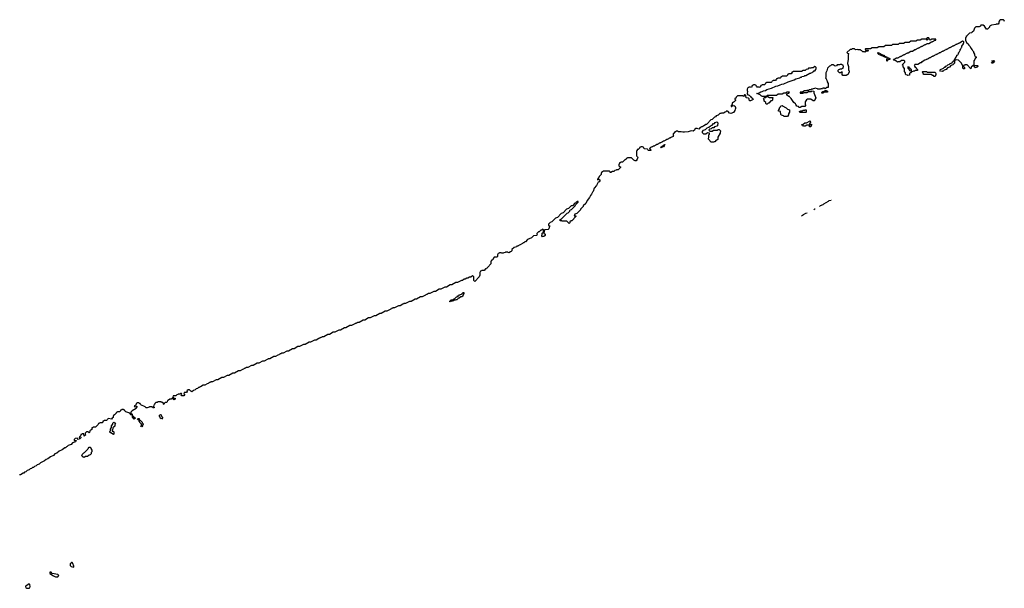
# Model space of a CAD drawing. Extents: x 2708302 to 2968450, y 494490 to 722710.
# Tile 226 of 256: x 2931774 to 2949610, y 521915 to 532210. Entities that reach past the tile are written whole.
import ezdxf

# ---------------------------------------------------------------- set-up
doc = ezdxf.new("R2010")
doc.units = 0

msp = doc.modelspace()

# ---------------------------------------------------------------- linework, layer by layer
at = {"layer": '0CON20XD'}
for points in [[(2949615, 532180), (2949608, 532198), (2949595, 532210), (2949535, 532210), (2949522, 532198), (2949520, 532185), (2949510, 532175), (2949510, 532145), (2949498, 532132), (2949465, 532130), (2949455, 532122), (2949375, 532110), (2949352, 532098), (2949342, 532088), (2949340, 532075), (2949305, 532040), (2949285, 532040), (2949252, 532092), (2949225, 532110), (2949185, 532110), (2949180, 532095), (2949155, 532080), (2949092, 532078), (2949072, 532058), (2949050, 532005), (2949028, 531982), (2949017, 531973), (2948982, 531968), (2948942, 531928), (2948938, 531915), (2948922, 531908), (2948920, 531895), (2948910, 531885), (2948910, 531835), (2948932, 531792), (2948960, 531765), (2948962, 531752), (2948990, 531725), (2949002, 531692), (2949030, 531665), (2949032, 531652), (2949050, 531635), (2949050, 531615), (2949070, 531585), (2949070, 531565), (2949078, 531558), (2949082, 531542), (2949100, 531535), (2949098, 531522), (2949082, 531508), (2949078, 531492), (2949060, 531465), (2949060, 531380), (2949125, 531380), (2949130, 531375), (2949128, 531362), (2949118, 531352), (2949085, 531340), (2949072, 531352), (2949060, 531380), (2949045, 531380), (2949012, 531348), (2949005, 531320), (2948935, 531390), (2948895, 531390), (2948888, 531382), (2948872, 531378), (2948872, 531362), (2948890, 531345), (2948888, 531322), (2948872, 531322), (2948860, 531335), (2948860, 531375), (2948828, 531428), (2948778, 531478), (2948745, 531482), (2948725, 531480), (2948710, 531470), (2948710, 531425), (2948678, 531392), (2948642, 531378), (2948615, 531350), (2948582, 531338), (2948555, 531310), (2948522, 531298), (2948505, 531280), (2948492, 531278), (2948485, 531270), (2948455, 531280), (2948440, 531295), (2948452, 531308), (2948508, 531332), (2948525, 531350), (2948538, 531352), (2948552, 531368), (2948568, 531372), (2948585, 531390), (2948618, 531402), (2948632, 531418), (2948668, 531432), (2948672, 531448), (2948688, 531452), (2948692, 531468), (2948710, 531470), (2948710, 531485), (2948738, 531532), (2948742, 531548), (2948748, 531552), (2948752, 531568), (2948768, 531572), (2948772, 531588), (2948778, 531592), (2948782, 531608), (2948788, 531612), (2948792, 531628), (2948798, 531632), (2948802, 531648), (2948808, 531652), (2948812, 531668), (2948818, 531672), (2948822, 531688), (2948828, 531692), (2948832, 531708), (2948838, 531712), (2948842, 531728), (2948870, 531775), (2948872, 531788), (2948878, 531792), (2948878, 531808), (2948868, 531818), (2948855, 531820), (2948808, 531792), (2948792, 531788), (2948788, 531782), (2948772, 531778), (2948768, 531772), (2948752, 531768), (2948748, 531762), (2948732, 531758), (2948728, 531752), (2948712, 531748), (2948708, 531742), (2948692, 531738), (2948688, 531732), (2948672, 531728), (2948668, 531722), (2948652, 531718), (2948648, 531712), (2948632, 531708), (2948628, 531702), (2948612, 531698), (2948608, 531692), (2948592, 531688), (2948588, 531682), (2948572, 531678), (2948568, 531672), (2948552, 531668), (2948548, 531662), (2948532, 531658), (2948528, 531652), (2948512, 531648), (2948508, 531642), (2948492, 531638), (2948488, 531632), (2948472, 531628), (2948468, 531622), (2948452, 531618), (2948448, 531612), (2948432, 531608), (2948428, 531602), (2948412, 531598), (2948408, 531592), (2948392, 531588), (2948388, 531582), (2948372, 531578), (2948368, 531572), (2948352, 531568), (2948348, 531562), (2948332, 531558), (2948328, 531552), (2948312, 531548), (2948308, 531542), (2948292, 531538), (2948288, 531532), (2948272, 531528), (2948268, 531522), (2948252, 531518), (2948248, 531512), (2948232, 531508), (2948228, 531502), (2948212, 531498), (2948208, 531492), (2948192, 531488), (2948188, 531482), (2948172, 531478), (2948125, 531450), (2948112, 531448), (2948108, 531432), (2948092, 531428), (2948045, 531400), (2947992, 531398), (2947982, 531388), (2947980, 531375), (2947988, 531368), (2947992, 531352), (2948008, 531348), (2948012, 531332), (2948038, 531308), (2948038, 531292), (2947995, 531290), (2947985, 531280), (2947965, 531280), (2947955, 531270), (2947932, 531268), (2947915, 531250), (2947902, 531248), (2947892, 531238), (2947890, 531205), (2947865, 531200), (2947858, 531208), (2947835, 531210), (2947822, 531222), (2947820, 531245), (2947800, 531275), (2947800, 531325), (2947780, 531355), (2947778, 531378), (2947760, 531395), (2947808, 531442), (2947808, 531458), (2947795, 531470), (2947745, 531470), (2947715, 531450), (2947685, 531450), (2947675, 531442), (2947648, 531468), (2947615, 531480), (2947602, 531498), (2947625, 531500), (2947655, 531520), (2947685, 531520), (2947692, 531528), (2947708, 531532), (2947712, 531538), (2947728, 531542), (2947732, 531548), (2947748, 531552), (2947752, 531558), (2947768, 531562), (2947772, 531568), (2947788, 531572), (2947792, 531578), (2947808, 531582), (2947812, 531588), (2947828, 531592), (2947832, 531598), (2947848, 531602), (2947852, 531608), (2947868, 531612), (2947915, 531640), (2947945, 531640), (2947992, 531668), (2948008, 531672), (2948012, 531678), (2948028, 531682), (2948032, 531688), (2948048, 531692), (2948052, 531698), (2948068, 531702), (2948072, 531708), (2948088, 531712), (2948092, 531718), (2948108, 531722), (2948112, 531728), (2948128, 531732), (2948132, 531738), (2948148, 531742), (2948152, 531748), (2948168, 531752), (2948172, 531758), (2948188, 531762), (2948192, 531768), (2948208, 531772), (2948215, 531780), (2948245, 531780), (2948292, 531808), (2948308, 531812), (2948312, 531818), (2948328, 531822), (2948332, 531828), (2948348, 531832), (2948352, 531838), (2948368, 531842), (2948370, 531855), (2948365, 531860), (2948295, 531860), (2948265, 531840), (2948252, 531852), (2948245, 531880), (2948215, 531880), (2948202, 531868), (2948200, 531860), (2948228, 531858)], [(2948228, 531858), (2948215, 531840), (2948200, 531860), (2948115, 531860), (2948085, 531840), (2948035, 531840), (2948005, 531820), (2947915, 531820), (2947885, 531800), (2947815, 531800), (2947785, 531780), (2947705, 531780), (2947685, 531760), (2947585, 531760), (2947565, 531740), (2947455, 531740), (2947425, 531720), (2947335, 531720), (2947305, 531700), (2947215, 531700), (2947185, 531680), (2947095, 531680), (2947090, 531675), (2947095, 531660), (2947145, 531660), (2947150, 531655), (2947138, 531642), (2947115, 531640), (2947085, 531620), (2947075, 531630), (2947045, 531630), (2947028, 531648), (2947015, 531650), (2947002, 531662), (2946965, 531662), (2946955, 531670), (2946915, 531662), (2946895, 531680), (2946855, 531680), (2946842, 531672), (2946815, 531670), (2946760, 531615), (2946772, 531602), (2946790, 531595), (2946780, 531565), (2946780, 531495), (2946770, 531415), (2946790, 531365), (2946790, 531295), (2946797, 531287), (2946800, 531265), (2946775, 531210), (2946755, 531210), (2946745, 531200), (2946685, 531200), (2946670, 531215), (2946670, 531245), (2946680, 531260), (2946655, 531260), (2946645, 531250), (2946625, 531250), (2946600, 531275), (2946600, 531295), (2946612, 531308), (2946628, 531312), (2946635, 531320), (2946665, 531320), (2946672, 531328), (2946688, 531332), (2946692, 531348), (2946700, 531355), (2946688, 531388), (2946672, 531392), (2946665, 531400), (2946635, 531400), (2946625, 531390), (2946585, 531390), (2946568, 531372), (2946545, 531370), (2946512, 531392), (2946478, 531392), (2946460, 531375), (2946442, 531368), (2946408, 531332), (2946397, 531283), (2946380, 531245), (2946378, 531175), (2946370, 531155), (2946385, 531140), (2946398, 531115), (2946400, 531085), (2946420, 531055), (2946418, 530982), (2946395, 530980), (2946365, 530960), (2946355, 530970), (2946325, 530970), (2946315, 530960), (2946285, 530960), (2946275, 530950), (2946235, 530950), (2946225, 530960), (2946185, 530970), (2946172, 530962), (2946145, 530960), (2946135, 530950), (2946115, 530950), (2946105, 530940), (2946075, 530940), (2946065, 530930), (2946035, 530930), (2946025, 530920), (2945985, 530920), (2945980, 530915), (2945955, 530900), (2945915, 530900), (2945910, 530895), (2945915, 530880), (2945965, 530880), (2945975, 530890), (2946035, 530890), (2946065, 530910), (2946115, 530910), (2946125, 530920), (2946158, 530918), (2946160, 530885), (2946198, 530795), (2946180, 530765), (2946180, 530755), (2946165, 530740), (2946145, 530742), (2946105, 530770), (2946045, 530770), (2946025, 530760), (2946000, 530725), (2946000, 530675), (2946008, 530668), (2946010, 530655), (2945995, 530640), (2945945, 530640), (2945915, 530620), (2945885, 530620), (2945880, 530640), (2945852, 530642), (2945832, 530672), (2945828, 530688), (2945795, 530710), (2945752, 530782), (2945722, 530805), (2945718, 530818), (2945705, 530820), (2945670, 530845), (2945672, 530868), (2945708, 530882), (2945720, 530900), (2945675, 530900), (2945645, 530880), (2945615, 530880), (2945585, 530860), (2945515, 530860), (2945485, 530840), (2945312, 530838), (2945300, 530820), (2945325, 530820), (2945355, 530800), (2945415, 530800), (2945420, 530795), (2945410, 530785), (2945408, 530752), (2945398, 530742), (2945382, 530738), (2945345, 530700), (2945332, 530698), (2945315, 530680), (2945305, 530680), (2945290, 530695), (2945288, 530708), (2945260, 530735), (2945260, 530765), (2945250, 530785), (2945265, 530800), (2945288, 530802), (2945300, 530820), (2945225, 530820), (2945218, 530828), (2945205, 530830), (2945188, 530848), (2945130, 530875), (2945172, 530888), (2945200, 530905), (2945222, 530908), (2945250, 530925), (2945285, 530930), (2945310, 530945), (2945395, 530970), (2945470, 531005), (2945510, 531015), (2945552, 531028), (2945580, 531045), (2945615, 531050), (2945695, 531088), (2945805, 531120), (2945835, 531138), (2945905, 531160), (2945915, 531170), (2945935, 531170), (2945945, 531180), (2945985, 531190), (2945995, 531200), (2946015, 531200), (2946085, 531240), (2946105, 531240), (2946112, 531248), (2946128, 531252), (2946142, 531268), (2946158, 531272), (2946172, 531288), (2946188, 531292), (2946192, 531308), (2946200, 531315), (2946200, 531345), (2946188, 531358), (2946175, 531360), (2946145, 531340), (2946115, 531340), (2946105, 531330), (2946065, 531330), (2946048, 531312), (2946022, 531308), (2946005, 531290), (2945965, 531290), (2945935, 531270), (2945785, 531270), (2945778, 531262), (2945762, 531258), (2945760, 531245), (2945748, 531232), (2945702, 531228), (2945698, 531222), (2945682, 531218), (2945680, 531205), (2945665, 531190), (2945585, 531190), (2945578, 531182), (2945562, 531178), (2945560, 531165), (2945548, 531152), (2945505, 531150), (2945498, 531142), (2945482, 531138), (2945480, 531125), (2945468, 531112), (2945425, 531110), (2945418, 531102), (2945402, 531098), (2945398, 531082), (2945385, 531070), (2945305, 531070), (2945298, 531062), (2945282, 531058), (2945278, 531042), (2945268, 531032), (2945225, 531030), (2945218, 531022), (2945202, 531018), (2945187, 530983), (2945175, 530990), (2945135, 530990), (2945120, 531005), (2945118, 531018), (2945102, 531022), (2945095, 531030), (2945065, 531030), (2945058, 531022), (2945042, 531018), (2945028, 530982), (2945015, 530990), (2944985, 530990), (2944978, 530982), (2944962, 530978), (2944958, 530962), (2944950, 530955), (2944950, 530925), (2944960, 530915), (2944950, 530865), (2944962, 530852), (2944990, 530845), (2945015, 530820), (2945022, 530802), (2945035, 530800), (2945045, 530790), (2945060, 530765), (2945022, 530748), (2945015, 530740), (2945002, 530742), (2944990, 530755), (2944990, 530775), (2944978, 530788), (2944932, 530795), (2944930, 530835), (2944915, 530850), (2944902, 530848), (2944885, 530820), (2944865, 530830), (2944775, 530830), (2944752, 530808), (2944745, 530790), (2944730, 530785), (2944730, 530765), (2944738, 530758), (2944740, 530745), (2944718, 530722), (2944702, 530718), (2944682, 530698), (2944678, 530672), (2944660, 530655), (2944660, 530640), (2944675, 530640), (2944692, 530658), (2944705, 530660), (2944712, 530652), (2944728, 530648), (2944732, 530632), (2944740, 530625), (2944740, 530595), (2944732, 530588), (2944728, 530565), (2944705, 530532), (2944654, 530514), (2944635, 530520), (2944608, 530548), (2944585, 530560), (2944565, 530540), (2944552, 530538), (2944525, 530520), (2944485, 530520), (2944477, 530513), (2944455, 530510), (2944425, 530480), (2944392, 530468), (2944378, 530452), (2944362, 530448), (2944318, 530402), (2944292, 530398), (2944262, 530368), (2944258, 530352), (2944218, 530312), (2944205, 530310), (2944158, 530282), (2944142, 530278), (2944138, 530272), (2944122, 530268), (2944118, 530262), (2944102, 530258), (2944075, 530230), (2944045, 530240), (2944022, 530238), (2944002, 530228), (2943995, 530210), (2943975, 530190), (2943935, 530200), (2943885, 530182), (2943815, 530172), (2943785, 530173), (2943755, 530182), (2943705, 530180), (2943695, 530190), (2943665, 530190), (2943658, 530182), (2943642, 530178), (2943638, 530162), (2943628, 530152), (2943612, 530148), (2943610, 530115), (2943620, 530105), (2943610, 530095), (2943572, 530078), (2943565, 530070), (2943552, 530068), (2943545, 530060), (2943532, 530058), (2943525, 530050), (2943512, 530048), (2943505, 530040), (2943492, 530038), (2943485, 530030), (2943472, 530028), (2943465, 530020), (2943452, 530018), (2943445, 530010), (2943432, 530008), (2943425, 530000), (2943412, 529998), (2943405, 529990), (2943392, 529988), (2943385, 529980), (2943372, 529978), (2943365, 529970), (2943352, 529968), (2943345, 529960), (2943332, 529958), (2943325, 529950), (2943312, 529948), (2943305, 529940), (2943292, 529938), (2943285, 529930), (2943272, 529928), (2943265, 529920), (2943252, 529918), (2943245, 529910), (2943225, 529910), (2943218, 529902), (2943202, 529898), (2943180, 529875), (2943208, 529848), (2943207, 529843), (2943165, 529842), (2943150, 529855), (2943148, 529868), (2943093, 529873), (2943080, 529885), (2943080, 529895)], [(2947475, 531520), (2947335, 531580), (2947313, 531607), (2947325, 531618), (2947415, 531570), (2947425, 531570), (2947442, 531552), (2947475, 531540), (2947480, 531535), (2947475, 531520)], [(2947485, 531460), (2947480, 531465), (2947480, 531495), (2947488, 531502), (2947492, 531518), (2947515, 531520), (2947522, 531512), (2947538, 531508), (2947538, 531492), (2947515, 531490), (2947505, 531480), (2947492, 531478), (2947485, 531460)], [(2947925, 531280), (2947930, 531285), (2947928, 531308), (2947912, 531312), (2947908, 531328), (2947892, 531332), (2947888, 531348), (2947862, 531358), (2947860, 531335), (2947888, 531308), (2947892, 531292), (2947925, 531280)], [(2949405, 531420), (2949380, 531425), (2949400, 531455), (2949390, 531465), (2949395, 531480), (2949400, 531460), (2949415, 531470), (2949440, 531465), (2949422, 531448), (2949420, 531435), (2949405, 531420)], [(2948355, 531180), (2948342, 531182), (2948328, 531198), (2948312, 531202), (2948285, 531220), (2948155, 531220), (2948140, 531235), (2948130, 531265), (2948135, 531270), (2948205, 531270), (2948215, 531260), (2948355, 531260), (2948368, 531235), (2948368, 531215), (2948355, 531180)], [(2946325, 530880), (2946305, 530880), (2946302, 530888), (2946325, 530910), (2946338, 530912), (2946365, 530930), (2946385, 530930), (2946410, 530915), (2946405, 530900), (2946355, 530900), (2946325, 530880)], [(2945685, 530460), (2945615, 530460), (2945608, 530468), (2945575, 530480), (2945560, 530495), (2945558, 530548), (2945522, 530552), (2945520, 530565), (2945540, 530595), (2945540, 530615), (2945558, 530632), (2945562, 530648), (2945585, 530658), (2945602, 530642), (2945615, 530640), (2945622, 530632), (2945660, 530615), (2945682, 530592), (2945720, 530575), (2945720, 530535), (2945700, 530505), (2945700, 530485), (2945685, 530460)], [(2946015, 530530), (2945905, 530530), (2945900, 530545), (2945925, 530560), (2945955, 530560), (2945965, 530570), (2945995, 530570), (2946002, 530578), (2946015, 530580), (2946020, 530575), (2946020, 530535), (2946015, 530530)], [(2944345, 529990), (2944302, 529992), (2944250, 530045), (2944250, 530065), (2944260, 530075), (2944260, 530125), (2944270, 530135), (2944268, 530158), (2944235, 530160), (2944205, 530140), (2944165, 530140), (2944145, 530160), (2944140, 530185), (2944162, 530208), (2944198, 530222), (2944225, 530250), (2944258, 530262), (2944285, 530290), (2944318, 530302), (2944342, 530328), (2944358, 530332), (2944372, 530348), (2944405, 530360), (2944418, 530345), (2944415, 530290), (2944405, 530280), (2944362, 530268), (2944347, 530253), (2944315, 530250), (2944298, 530232), (2944275, 530230), (2944260, 530215), (2944262, 530202), (2944275, 530190), (2944315, 530190), (2944343, 530207), (2944415, 530210), (2944425, 530220), (2944445, 530220), (2944468, 530195), (2944470, 530185), (2944460, 530175), (2944460, 530155), (2944420, 530085), (2944418, 530042), (2944405, 530030), (2944392, 530028), (2944365, 530000), (2944352, 529998), (2944345, 529990)], [(2946105, 530270), (2946082, 530272), (2946080, 530300), (2946035, 530300), (2946005, 530280), (2945975, 530280), (2945958, 530298), (2945945, 530300), (2945940, 530315), (2945965, 530320), (2945995, 530340), (2946025, 530340), (2946095, 530380), (2946100, 530355), (2946080, 530325), (2946080, 530300), (2946115, 530320), (2946118, 530305), (2946105, 530270)], [(2943080, 529895), (2943055, 529910), (2943025, 529910), (2943018, 529902), (2943002, 529898), (2943000, 529885), (2942975, 529860), (2942962, 529858), (2942958, 529842), (2942950, 529835), (2942950, 529745), (2942968, 529728), (2942970, 529715), (2942960, 529685), (2942940, 529655), (2942925, 529652), (2942900, 529665), (2942855, 529710), (2942785, 529710), (2942778, 529702), (2942762, 529698), (2942760, 529685), (2942745, 529670), (2942732, 529668), (2942695, 529630), (2942665, 529630), (2942658, 529622), (2942642, 529618), (2942638, 529602), (2942630, 529595), (2942630, 529565), (2942642, 529552), (2942656, 529546), (2942658, 529535), (2942615, 529490), (2942585, 529490), (2942577, 529483), (2942555, 529480), (2942535, 529460), (2942515, 529460), (2942485, 529442), (2942470, 529445), (2942468, 529458), (2942455, 529470), (2942345, 529470), (2942338, 529462), (2942322, 529458), (2942320, 529445), (2942310, 529435), (2942310, 529405), (2942272, 529368), (2942265, 529350), (2942240, 529325), (2942240, 529310), (2942265, 529320), (2942290, 529305), (2942270, 529275), (2942252, 529268), (2942225, 529210), (2942182, 529158), (2942165, 529100), (2942150, 529085), (2942135, 529050), (2942112, 529028), (2942095, 528990), (2942052, 528938), (2942030, 528885), (2941982, 528838), (2941980, 528825), (2941932, 528778), (2941930, 528765), (2941868, 528702), (2941832, 528688), (2941820, 528660), (2941848, 528658), (2941850, 528645), (2941775, 528570), (2941762, 528568), (2941742, 528548), (2941738, 528532), (2941728, 528522), (2941715, 528530), (2941685, 528560), (2941625, 528560), (2941603, 528563), (2941595, 528570), (2941565, 528570), (2941560, 528585), (2941575, 528600), (2941588, 528602), (2941692, 528708), (2941708, 528712), (2941738, 528742), (2941742, 528758), (2941752, 528768), (2941768, 528772), (2941838, 528842), (2941842, 528858), (2941890, 528905), (2941888, 528918), (2941875, 528920), (2941868, 528912), (2941852, 528908), (2941848, 528892), (2941832, 528888), (2941788, 528842), (2941762, 528838), (2941718, 528792), (2941682, 528778), (2941618, 528712), (2941582, 528698), (2941515, 528630), (2941482, 528618), (2941415, 528550), (2941382, 528538), (2941352, 528508), (2941352, 528482), (2941380, 528475), (2941370, 528465), (2941360, 528425), (2941345, 528410), (2941282, 528408), (2941270, 528345), (2941290, 528325), (2941290, 528305), (2941268, 528282), (2941245, 528280), (2941230, 528295), (2941232, 528308), (2941240, 528315), (2941240, 528345), (2941260, 528365), (2941260, 528405), (2941245, 528420), (2941228, 528402), (2941212, 528398), (2941185, 528370), (2941172, 528368), (2941142, 528338), (2941140, 528325), (2941150, 528315), (2941140, 528305), (2941082, 528298), (2941048, 528262), (2940972, 528228), (2940935, 528190), (2940922, 528188), (2940905, 528170), (2940892, 528168), (2940885, 528160), (2940838, 528132), (2940822, 528128), (2940818, 528122), (2940802, 528118), (2940798, 528112), (2940782, 528108), (2940775, 528100), (2940732, 528088), (2940692, 528048), (2940687, 528023), (2940678, 528012), (2940662, 528008), (2940635, 527990), (2940622, 527992), (2940615, 528000), (2940575, 528000), (2940568, 527992), (2940545, 527990), (2940535, 527980), (2940505, 527980), (2940495, 527990), (2940465, 527990), (2940458, 527982), (2940442, 527978), (2940438, 527962), (2940430, 527955), (2940428, 527922), (2940415, 527910), (2940372, 527908), (2940352, 527888), (2940348, 527872), (2940338, 527862), (2940322, 527858), (2940318, 527842), (2940310, 527835), (2940308, 527792), (2940282, 527768), (2940280, 527755), (2940238, 527712), (2940228, 527702), (2940212, 527698), (2940185, 527670), (2940145, 527670), (2940138, 527662), (2940122, 527658), (2940118, 527642), (2940110, 527635), (2940110, 527585), (2940098, 527552), (2940018, 527472), (2940000, 527485), (2940000, 527555), (2939988, 527568), (2939975, 527570), (2939945, 527550), (2939925, 527550), (2939895, 527530), (2939875, 527530), (2939845, 527510), (2939825, 527510), (2939795, 527490), (2939775, 527490), (2939705, 527450), (2939675, 527450), (2939605, 527410), (2939575, 527410), (2939505, 527370), (2939475, 527370), (2939405, 527330), (2939375, 527330), (2939305, 527290), (2939275, 527290), (2939205, 527250), (2939175, 527250), (2939168, 527242), (2939152, 527238), (2939148, 527232), (2939132, 527228), (2939128, 527222), (2939112, 527218), (2939065, 527190), (2939035, 527190), (2938965, 527150), (2938935, 527150), (2938865, 527110), (2938835, 527110), (2938765, 527070), (2938735, 527070), (2938728, 527062), (2938712, 527058), (2938665, 527030), (2938635, 527030), (2938565, 526990), (2938535, 526990), (2938528, 526982), (2938512, 526978), (2938508, 526972), (2938492, 526968), (2938488, 526962), (2938472, 526958), (2938425, 526930), (2938395, 526930), (2938325, 526890), (2938295, 526890), (2938225, 526850), (2938195, 526850), (2938125, 526810), (2938095, 526810), (2938025, 526770), (2937995, 526770), (2937925, 526730), (2937895, 526730), (2937888, 526722), (2937872, 526718), (2937868, 526712), (2937852, 526708), (2937848, 526702), (2937832, 526698), (2937785, 526670), (2937755, 526670), (2937685, 526630), (2937655, 526630), (2937585, 526590), (2937555, 526590), (2937485, 526550), (2937455, 526550), (2937385, 526510), (2937355, 526510), (2937285, 526470), (2937255, 526470), (2937248, 526462), (2937232, 526458), (2937228, 526452), (2937212, 526448), (2937208, 526442), (2937192, 526438), (2937145, 526410), (2937115, 526410), (2937045, 526370), (2937015, 526370), (2936945, 526330), (2936915, 526330), (2936845, 526290), (2936815, 526290), (2936745, 526250), (2936715, 526250), (2936645, 526210), (2936615, 526210), (2936545, 526170), (2936515, 526170), (2936508, 526162), (2936492, 526158), (2936488, 526152), (2936472, 526148), (2936468, 526142), (2936452, 526138), (2936405, 526110), (2936375, 526110), (2936305, 526070), (2936275, 526070), (2936268, 526062), (2936255, 526060), (2936205, 526030), (2936175, 526030), (2936105, 525990), (2936075, 525990), (2936005, 525950), (2935975, 525950), (2935905, 525910), (2935875, 525910), (2935868, 525902), (2935852, 525898), (2935848, 525892), (2935832, 525888), (2935828, 525882), (2935812, 525878), (2935765, 525850), (2935735, 525850), (2935665, 525810), (2935635, 525810), (2935565, 525770), (2935535, 525770), (2935465, 525730), (2935435, 525730), (2935365, 525690), (2935335, 525690), (2935265, 525650), (2935235, 525650), (2935228, 525642), (2935212, 525638), (2935208, 525632), (2935192, 525628), (2935188, 525622), (2935172, 525618), (2935125, 525590), (2935095, 525590), (2935048, 525562), (2935032, 525558), (2935028, 525552), (2935012, 525548), (2934998, 525532), (2934972, 525528), (2934955, 525510), (2934922, 525498), (2934895, 525470), (2934888, 525478), (2934872, 525482), (2934848, 525508), (2934825, 525510), (2934802, 525488), (2934810, 525475), (2934798, 525462), (2934752, 525458), (2934750, 525435), (2934758, 525428), (2934760, 525415), (2934745, 525400), (2934712, 525402), (2934700, 525415), (2934710, 525425), (2934705, 525440), (2934685, 525440), (2934675, 525430), (2934645, 525430), (2934638, 525422), (2934622, 525418), (2934605, 525400), (2934555, 525400), (2934550, 525375), (2934560, 525360), (2934585, 525360), (2934590, 525355), (2934588, 525342), (2934578, 525332), (2934565, 525330), (2934552, 525342), (2934560, 525360), (2934535, 525360), (2934518, 525342), (2934495, 525340), (2934468, 525322), (2934452, 525318), (2934448, 525292), (2934435, 525280), (2934412, 525278), (2934392, 525258), (2934385, 525240), (2934372, 525252), (2934380, 525265), (2934365, 525280), (2934345, 525280), (2934335, 525290), (2934275, 525290), (2934265, 525280), (2934242, 525278), (2934222, 525258), (2934218, 525242), (2934202, 525228), (2934200, 525205), (2934210, 525195), (2934208, 525182), (2934195, 525182), (2934165, 525200), (2934125, 525200), (2934117, 525193)], [(2943395, 529892), (2943390, 529895), (2943392, 529908), (2943408, 529912), (2943435, 529940), (2943450, 529940), (2943452, 529948), (2943458, 529948), (2943458, 529942), (2943450, 529940), (2943450, 529925), (2943435, 529910), (2943425, 529910), (2943395, 529892)], [(2946263, 528827), (2946282, 528845), (2946330, 528861), (2946331, 528861), (2946342, 528875), (2946428, 528922), (2946440, 528935), (2946472, 528940)], [(2946484, 528946), (2946486, 528948)], [(2945937, 528660), (2945970, 528685), (2946015, 528708), (2946039, 528713)], [(2946159, 528773), (2946175, 528786), (2946186, 528787)], [(2939575, 527100), (2939560, 527105), (2939592, 527138), (2939615, 527140), (2939642, 527158), (2939658, 527162), (2939682, 527188), (2939698, 527192), (2939712, 527208), (2939728, 527212), (2939742, 527228), (2939778, 527242), (2939805, 527270), (2939818, 527268), (2939820, 527255), (2939800, 527225), (2939800, 527205), (2939785, 527190), (2939765, 527190), (2939735, 527170), (2939722, 527168), (2939695, 527140), (2939675, 527140), (2939665, 527130), (2939645, 527130), (2939635, 527120), (2939615, 527120), (2939608, 527112), (2939585, 527110), (2939575, 527100)], [(2934117, 525193), (2934085, 525180), (2934065, 525182), (2934048, 525198), (2933970, 525235), (2933960, 525245), (2933958, 525258), (2933942, 525262), (2933935, 525270), (2933905, 525270), (2933898, 525262), (2933882, 525258), (2933878, 525232), (2933868, 525222), (2933852, 525218), (2933850, 525205), (2933875, 525200), (2933882, 525208), (2933895, 525210), (2933898, 525195), (2933885, 525170), (2933812, 525128), (2933790, 525105), (2933790, 525085), (2933810, 525065), (2933810, 525050), (2933818, 525048), (2933820, 525040), (2933870, 524995), (2933845, 524980), (2933820, 525015), (2933820, 525040), (2933810, 525050), (2933790, 525055), (2933775, 525070), (2933768, 525088), (2933695, 525110), (2933680, 525125), (2933678, 525138), (2933662, 525142), (2933655, 525150), (2933625, 525150), (2933618, 525142), (2933602, 525138), (2933600, 525125), (2933585, 525110), (2933545, 525110), (2933538, 525102), (2933522, 525098), (2933520, 525085), (2933508, 525072), (2933495, 525060), (2933482, 525058), (2933478, 525042), (2933470, 525035), (2933470, 525005), (2933452, 524998), (2933435, 524980), (2933385, 524990), (2933378, 524982), (2933362, 524978), (2933358, 524962), (2933348, 524952), (2933305, 524950), (2933298, 524942), (2933282, 524938), (2933278, 524922), (2933268, 524912), (2933225, 524910), (2933218, 524902), (2933202, 524898), (2933198, 524882), (2933148, 524832), (2933105, 524830), (2933098, 524822), (2933082, 524818), (2933078, 524792), (2933042, 524768), (2933040, 524735), (2933035, 524730), (2933015, 524750), (2932982, 524748), (2932960, 524725), (2932960, 524705), (2932970, 524695), (2932945, 524670), (2932935, 524710), (2932905, 524710), (2932898, 524702), (2932882, 524698), (2932878, 524672), (2932850, 524655), (2932855, 524640), (2932868, 524642), (2932875, 524650), (2932890, 524645), (2932865, 524620), (2932835, 524610), (2932815, 524630), (2932782, 524628), (2932762, 524608), (2932760, 524595), (2932765, 524590), (2932795, 524590), (2932800, 524585), (2932795, 524580), (2932782, 524578), (2932765, 524560), (2932732, 524548), (2932705, 524520), (2932652, 524498), (2932635, 524480), (2932622, 524478), (2932605, 524460), (2932592, 524458), (2932565, 524440), (2932545, 524420), (2932492, 524398), (2932445, 524360), (2932412, 524348), (2932385, 524320), (2932332, 524298), (2932285, 524260), (2932252, 524248), (2932225, 524220), (2932152, 524188), (2932125, 524160), (2932092, 524148), (2932075, 524130), (2932042, 524118), (2932025, 524100), (2932005, 524100), (2931988, 524082), (2931965, 524080), (2931948, 524062), (2931912, 524048), (2931888, 524022), (2931862, 524018), (2931848, 524002), (2931835, 524000), (2931788, 523972), (2931772, 523968)], [(2933475, 524700), (2933428, 524728), (2933412, 524732), (2933410, 524755), (2933420, 524765), (2933420, 524795), (2933440, 524825), (2933440, 524855), (2933460, 524885), (2933460, 524905), (2933472, 524918), (2933485, 524920), (2933510, 524885), (2933500, 524875), (2933498, 524852), (2933462, 524818), (2933460, 524795), (2933450, 524785), (2933452, 524762), (2933468, 524758), (2933480, 524745), (2933480, 524705), (2933475, 524700)], [(2933985, 524840), (2933970, 524845), (2933972, 524858), (2933980, 524865), (2933980, 524885), (2933950, 524915), (2933948, 524928), (2933940, 524935), (2933940, 524960), (2933922, 524962), (2933910, 524975), (2933915, 524990), (2933938, 524988), (2933940, 524960), (2933955, 524960), (2933990, 524925), (2933992, 524912), (2934010, 524895), (2934008, 524882), (2934000, 524875), (2934000, 524855), (2933985, 524840)], [(2934345, 524980), (2934338, 524988), (2934325, 524990), (2934320, 525015), (2934300, 525045), (2934325, 525060), (2934338, 525058), (2934342, 525032), (2934370, 525005), (2934345, 524980)], [(2932945, 524280), (2932938, 524288), (2932925, 524290), (2932900, 524315), (2932910, 524345), (2932935, 524370), (2932948, 524372), (2933008, 524432), (2933012, 524448), (2933032, 524468), (2933055, 524470), (2933060, 524445), (2933080, 524415), (2933080, 524385), (2933070, 524375), (2933068, 524352), (2933048, 524332), (2933032, 524328), (2933005, 524300), (2932965, 524300), (2932945, 524280)], [(2932755, 522298), (2932755, 522315), (2932735, 522363), (2932725, 522381), (2932715, 522381), (2932691, 522355), (2932688, 522325), (2932705, 522312), (2932755, 522298)], [(2932465, 522124), (2932481, 522145), (2932466, 522166), (2932365, 522185), (2932344, 522205), (2932322, 522205), (2932318, 522195), (2932322, 522185), (2932385, 522139), (2932425, 522125), (2932465, 522124)], [(2931945, 521915), (2931956, 521925), (2931961, 521945), (2931955, 521984), (2931945, 521994), (2931884, 521956), (2931880, 521945), (2931884, 521925), (2931895, 521917), (2931945, 521915)]]:
    msp.add_lwpolyline(points, dxfattribs=at)

doc.saveas('drawing.dxf')
